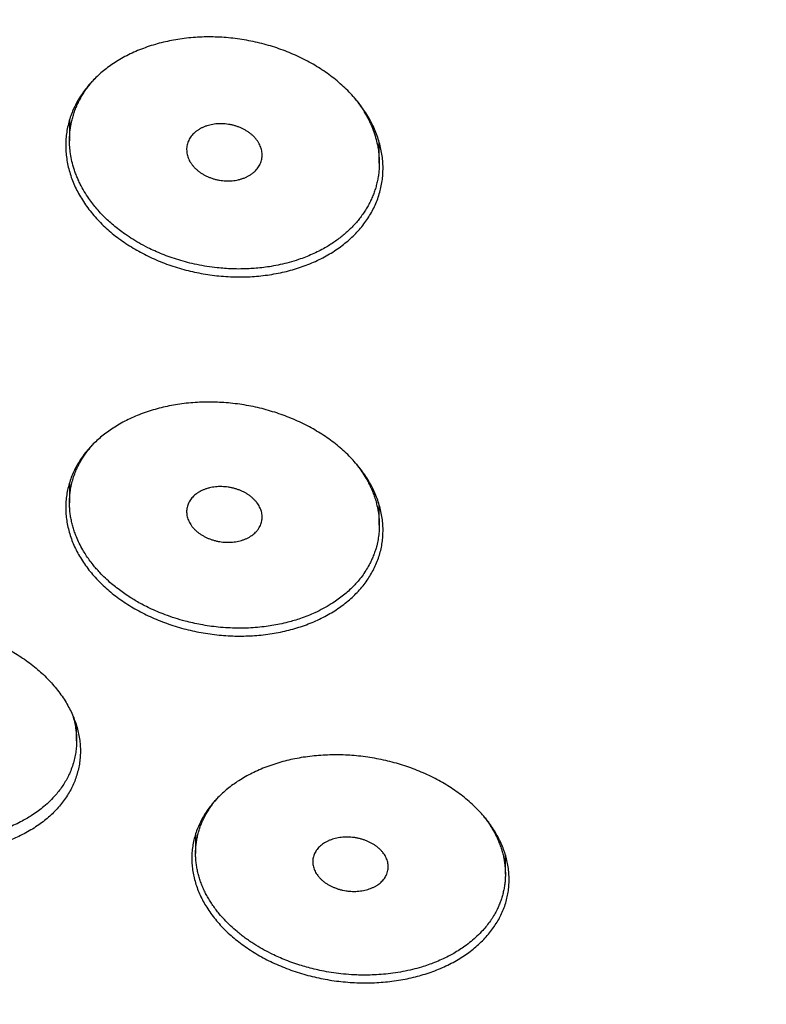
# Model space of a CAD drawing. Header units: millimetres. Extents: x 8 to 587, y 12 to 540.
# Tile 202 of 256: x 280 to 290, y 482 to 495. Entities that reach past the tile are written whole.
import ezdxf

# ---------------------------------------------------------------- set-up
doc = ezdxf.new("R2010")
doc.units = ezdxf.units.MM

msp = doc.modelspace()

# ---------------------------------------------------------------- linework, layer by layer
at = {"color": 7, "linetype": 'Continuous', "lineweight": 30}
for p, q in [((280.461, 493.538), (280.461, 493.265)), ((284.561, 492.97), (284.561, 493.245)), ((280.461, 488.738), (280.461, 488.474)), ((284.561, 488.178), (284.561, 488.445)), ((280.555, 485.326), (280.555, 485.518)), ((282.13, 484.092), (282.13, 483.835)), ((286.23, 483.559), (286.23, 483.817))]:
    msp.add_line(p, q, dxfattribs=at)
for points, knots in [([(269.5, 495.963), (269.5, 495.932), (269.5, 495.823), (269.502, 495.635), (269.506, 495.401), (269.513, 495.166), (269.522, 494.931), (269.533, 494.697), (269.547, 494.462), (269.563, 494.228), (269.581, 493.993), (269.601, 493.759), (269.624, 493.525), (269.649, 493.291), (269.677, 493.057), (269.706, 492.824), (269.738, 492.59), (269.772, 492.357), (269.809, 492.124), (269.848, 491.891), (269.889, 491.658), (269.932, 491.426), (269.978, 491.194), (270.026, 490.962), (270.076, 490.731), (270.129, 490.5), (270.184, 490.269), (270.241, 490.038), (270.3, 489.808), (270.362, 489.578), (270.426, 489.349), (270.492, 489.12), (270.561, 488.891), (270.631, 488.663), (270.704, 488.435), (270.78, 488.208), (270.857, 487.981), (270.937, 487.754), (271.019, 487.528), (271.103, 487.303), (271.19, 487.078), (271.279, 486.853), (271.37, 486.629), (271.463, 486.406), (271.558, 486.183), (271.656, 485.961), (271.756, 485.739), (271.858, 485.518), (271.963, 485.298), (272.069, 485.078), (272.178, 484.859), (272.289, 484.64), (272.402, 484.423), (272.518, 484.205), (272.635, 483.989), (272.755, 483.773), (272.877, 483.558), (273.001, 483.344), (273.127, 483.131), (273.256, 482.918), (273.386, 482.706), (273.519, 482.495), (273.654, 482.285), (273.791, 482.075), (273.93, 481.867), (274.071, 481.659), (274.214, 481.452), (274.36, 481.246), (274.507, 481.041), (274.657, 480.837), (274.808, 480.634), (274.962, 480.432), (275.118, 480.231), (275.275, 480.03), (275.435, 479.831), (275.597, 479.633), (275.761, 479.436), (275.927, 479.239), (276.095, 479.044), (276.265, 478.85), (276.437, 478.657), (276.61, 478.465), (276.786, 478.274), (276.964, 478.084), (277.143, 477.896), (277.325, 477.708), (277.508, 477.522), (277.694, 477.337), (277.881, 477.153), (278.07, 476.97), (278.261, 476.789), (278.454, 476.608), (278.648, 476.429), (278.845, 476.251), (279.043, 476.075), (279.243, 475.9), (279.445, 475.726), (279.648, 475.553), (279.854, 475.381), (280.061, 475.211), (280.269, 475.043), (280.48, 474.875), (280.692, 474.709), (280.906, 474.544), (281.121, 474.381), (281.338, 474.219), (281.557, 474.059), (281.777, 473.899), (281.999, 473.742), (282.223, 473.585), (282.448, 473.431), (282.674, 473.277), (282.903, 473.125), (283.132, 472.975), (283.363, 472.826), (283.596, 472.678), (283.83, 472.532), (284.066, 472.388), (284.303, 472.245), (284.541, 472.103), (284.781, 471.963), (285.022, 471.825), (285.265, 471.688), (285.509, 471.553), (285.754, 471.419), (286.001, 471.287), (286.249, 471.157), (286.498, 471.028), (286.748, 470.9), (287, 470.774), (287.253, 470.65), (287.507, 470.528), (287.763, 470.407), (288.019, 470.287), (288.277, 470.17), (288.536, 470.054), (288.796, 469.939), (289.057, 469.827), (289.319, 469.716), (289.582, 469.606), (289.847, 469.499), (290.112, 469.392), (290.378, 469.288), (290.646, 469.185), (290.914, 469.084), (291.184, 468.985), (291.454, 468.888), (291.725, 468.792), (291.998, 468.698), (292.271, 468.605), (292.545, 468.514), (292.82, 468.425), (293.095, 468.338), (293.372, 468.253), (293.649, 468.169), (293.928, 468.087), (294.207, 468.007), (294.486, 467.928), (294.767, 467.851), (295.048, 467.776), (295.33, 467.703), (295.613, 467.632), (295.896, 467.562), (296.18, 467.494), (296.465, 467.428), (296.75, 467.363), (297.036, 467.301), (297.322, 467.24), (297.609, 467.181), (297.897, 467.124), (298.185, 467.068), (298.474, 467.014), (298.763, 466.963), (299.052, 466.912), (299.342, 466.864), (299.633, 466.818), (299.924, 466.773), (300.216, 466.73), (300.507, 466.689), (300.8, 466.65), (301.092, 466.612), (301.385, 466.577), (301.678, 466.543), (301.972, 466.511), (302.266, 466.481), (302.56, 466.453), (302.854, 466.426), (303.149, 466.401), (303.444, 466.378), (303.739, 466.357), (304.034, 466.338), (304.33, 466.321), (304.625, 466.305), (304.921, 466.291), (305.217, 466.279), (305.513, 466.269), (305.809, 466.261), (306.105, 466.255), (306.402, 466.25), (306.698, 466.247), (306.994, 466.246), (307.29, 466.247), (307.587, 466.25), (307.883, 466.254), (308.179, 466.261), (308.475, 466.269), (308.771, 466.279), (309.067, 466.291), (309.363, 466.305), (309.658, 466.32), (309.954, 466.337), (310.249, 466.357), (310.544, 466.378), (310.839, 466.4), (311.134, 466.425), (311.429, 466.451), (311.723, 466.48), (312.017, 466.51), (312.31, 466.542), (312.604, 466.575), (312.897, 466.611), (313.189, 466.648), (313.482, 466.688), (313.773, 466.729), (314.065, 466.771), (314.356, 466.816), (314.647, 466.862), (314.937, 466.911), (315.227, 466.961), (315.516, 467.012), (315.805, 467.066), (316.093, 467.121), (316.381, 467.179), (316.668, 467.238), (316.954, 467.298), (317.24, 467.361), (317.526, 467.425), (317.81, 467.492), (318.094, 467.559), (318.378, 467.629), (318.661, 467.701), (318.943, 467.774), (319.224, 467.849), (319.505, 467.926), (319.785, 468.004), (320.064, 468.084), (320.342, 468.166), (320.62, 468.25), (320.896, 468.336), (321.172, 468.423), (321.447, 468.512), (321.721, 468.603), (321.995, 468.695), (322.267, 468.789), (322.539, 468.885), (322.809, 468.983), (323.079, 469.082), (323.347, 469.183), (323.615, 469.286), (323.882, 469.39), (324.147, 469.496), (324.412, 469.604), (324.675, 469.713), (324.938, 469.824), (325.199, 469.937), (325.459, 470.052), (325.718, 470.168), (325.976, 470.285), (326.233, 470.405), (326.489, 470.526), (326.743, 470.648), (326.996, 470.773), (327.248, 470.899), (327.499, 471.026), (327.748, 471.155), (327.997, 471.286), (328.244, 471.418), (328.489, 471.552), (328.733, 471.687), (328.976, 471.824), (329.218, 471.963), (329.458, 472.103), (329.697, 472.245), (329.934, 472.388), (330.17, 472.532), (330.404, 472.679), (330.637, 472.826), (330.869, 472.976), (331.099, 473.126), (331.327, 473.278), (331.554, 473.432), (331.78, 473.587), (332.004, 473.744), (332.226, 473.902), (332.446, 474.061), (332.666, 474.222), (332.883, 474.384), (333.099, 474.548), (333.313, 474.713), (333.525, 474.879), (333.736, 475.047), (333.945, 475.216), (334.153, 475.387), (334.358, 475.558), (334.562, 475.731), (334.764, 475.906), (334.965, 476.082), (335.163, 476.259), (335.36, 476.437), (335.555, 476.616), (335.748, 476.797), (335.939, 476.979), (336.129, 477.162), (336.316, 477.347), (336.502, 477.532), (336.686, 477.719), (336.868, 477.907), (337.047, 478.096), (337.225, 478.287), (337.401, 478.478), (337.576, 478.67), (337.748, 478.864), (337.918, 479.059), (338.086, 479.254), (338.252, 479.451), (338.416, 479.649), (338.578, 479.848), (338.738, 480.048), (338.896, 480.249), (339.052, 480.451), (339.206, 480.654), (339.358, 480.857), (339.508, 481.062), (339.656, 481.268), (339.801, 481.474), (339.945, 481.682), (340.086, 481.89), (340.225, 482.099), (340.362, 482.309), (340.497, 482.52), (340.63, 482.732), (340.761, 482.945), (340.889, 483.158), (341.015, 483.372), (341.14, 483.587), (341.261, 483.803), (341.381, 484.019), (341.499, 484.236), (341.614, 484.454), (341.727, 484.672), (341.838, 484.892), (341.947, 485.111), (342.054, 485.332), (342.158, 485.553), (342.26, 485.775), (342.36, 485.997), (342.457, 486.22), (342.553, 486.443), (342.646, 486.667), (342.737, 486.892), (342.825, 487.117), (342.912, 487.342), (342.996, 487.568), (343.078, 487.795), (343.157, 488.022), (343.234, 488.25), (343.309, 488.478), (343.382, 488.706), (343.453, 488.935), (343.521, 489.164), (343.587, 489.393), (343.65, 489.623), (343.712, 489.854), (343.771, 490.084), (343.827, 490.315), (343.882, 490.547), (343.934, 490.778), (343.984, 491.01), (344.032, 491.242), (344.077, 491.475), (344.12, 491.707), (344.161, 491.94), (344.199, 492.173), (344.235, 492.407), (344.269, 492.64), (344.3, 492.874), (344.33, 493.108), (344.356, 493.342), (344.381, 493.576), (344.403, 493.81), (344.423, 494.045), (344.441, 494.279), (344.456, 494.514), (344.47, 494.748), (344.48, 494.983), (344.489, 495.218), (344.495, 495.453), (344.499, 495.687), (344.5, 495.858), (344.5, 495.95), (344.5, 495.964)], [0, 0, 0, 0, 0.000956, 0.003364, 0.005772, 0.00818, 0.010588, 0.012996, 0.015404, 0.017813, 0.020222, 0.022631, 0.025041, 0.027451, 0.029862, 0.032274, 0.034686, 0.037098, 0.039512, 0.041927, 0.044342, 0.046758, 0.049175, 0.051594, 0.054013, 0.056433, 0.058855, 0.061278, 0.063702, 0.066128, 0.068555, 0.070983, 0.073413, 0.075844, 0.078277, 0.080711, 0.083147, 0.085585, 0.088024, 0.090465, 0.092907, 0.095352, 0.097798, 0.100246, 0.102696, 0.105148, 0.107602, 0.110057, 0.112515, 0.114975, 0.117436, 0.1199, 0.122365, 0.124833, 0.127303, 0.129774, 0.132248, 0.134724, 0.137202, 0.139681, 0.142163, 0.144647, 0.147134, 0.149622, 0.152112, 0.154604, 0.157099, 0.159595, 0.162093, 0.164594, 0.167096, 0.1696, 0.172107, 0.174615, 0.177125, 0.179637, 0.182151, 0.184667, 0.187185, 0.189704, 0.192225, 0.194748, 0.197273, 0.1998, 0.202328, 0.204858, 0.207389, 0.209923, 0.212457, 0.214993, 0.217531, 0.22007, 0.222611, 0.225153, 0.227696, 0.230241, 0.232787, 0.235334, 0.237883, 0.240432, 0.242983, 0.245535, 0.248088, 0.250643, 0.253198, 0.255754, 0.258311, 0.260869, 0.263428, 0.265988, 0.268549, 0.27111, 0.273672, 0.276235, 0.278799, 0.281363, 0.283928, 0.286494, 0.28906, 0.291627, 0.294194, 0.296762, 0.29933, 0.301899, 0.304468, 0.307038, 0.309608, 0.312178, 0.314748, 0.317319, 0.319891, 0.322462, 0.325034, 0.327606, 0.330178, 0.33275, 0.335323, 0.337895, 0.340468, 0.343041, 0.345614, 0.348188, 0.350761, 0.353334, 0.355908, 0.358481, 0.361055, 0.363628, 0.366202, 0.368775, 0.371349, 0.373922, 0.376496, 0.379069, 0.381643, 0.384216, 0.386789, 0.389363, 0.391936, 0.394509, 0.397082, 0.399655, 0.402228, 0.404801, 0.407374, 0.409946, 0.412519, 0.415092, 0.417664, 0.420237, 0.422809, 0.425381, 0.427953, 0.430525, 0.433097, 0.435669, 0.438241, 0.440813, 0.443385, 0.445956, 0.448528, 0.451099, 0.45367, 0.456242, 0.458813, 0.461384, 0.463955, 0.466527, 0.469098, 0.471669, 0.47424, 0.476811, 0.479382, 0.481952, 0.484523, 0.487094, 0.489665, 0.492236, 0.494807, 0.497377, 0.499948, 0.502519, 0.50509, 0.507661, 0.510232, 0.512803, 0.515374, 0.517945, 0.520516, 0.523087, 0.525658, 0.528229, 0.5308, 0.533372, 0.535943, 0.538514, 0.541086, 0.543657, 0.546229, 0.548801, 0.551373, 0.553945, 0.556517, 0.559089, 0.561661, 0.564233, 0.566806, 0.569378, 0.571951, 0.574524, 0.577096, 0.579669, 0.582242, 0.584816, 0.587389, 0.589962, 0.592536, 0.59511, 0.597683, 0.600257, 0.602831, 0.605405, 0.607979, 0.610553, 0.613128, 0.615702, 0.618277, 0.620851, 0.623426, 0.626001, 0.628576, 0.63115, 0.633725, 0.6363, 0.638875, 0.64145, 0.644025, 0.6466, 0.649175, 0.65175, 0.654325, 0.6569, 0.659475, 0.66205, 0.664625, 0.667199, 0.669774, 0.672348, 0.674922, 0.677496, 0.68007, 0.682644, 0.685217, 0.68779, 0.690363, 0.692936, 0.695508, 0.69808, 0.700652, 0.703223, 0.705794, 0.708364, 0.710934, 0.713504, 0.716073, 0.718641, 0.721209, 0.723776, 0.726343, 0.728909, 0.731474, 0.734039, 0.736603, 0.739166, 0.741728, 0.74429, 0.74685, 0.74941, 0.751968, 0.754526, 0.757083, 0.759638, 0.762193, 0.764746, 0.767299, 0.76985, 0.7724, 0.774948, 0.777496, 0.780042, 0.782586, 0.785129, 0.787671, 0.790212, 0.79275, 0.795288, 0.797823, 0.800358, 0.80289, 0.805421, 0.80795, 0.810477, 0.813003, 0.815527, 0.818049, 0.820569, 0.823088, 0.825604, 0.828119, 0.830632, 0.833143, 0.835651, 0.838158, 0.840663, 0.843166, 0.845667, 0.848166, 0.850662, 0.853157, 0.855649, 0.85814, 0.860628, 0.863115, 0.865599, 0.868081, 0.870561, 0.873039, 0.875515, 0.877989, 0.88046, 0.88293, 0.885398, 0.887863, 0.890327, 0.892788, 0.895248, 0.897705, 0.900161, 0.902615, 0.905066, 0.907516, 0.909964, 0.91241, 0.914854, 0.917297, 0.919738, 0.922177, 0.924614, 0.92705, 0.929484, 0.931917, 0.934348, 0.936777, 0.939205, 0.941632, 0.944057, 0.946481, 0.948904, 0.951325, 0.953746, 0.956165, 0.958583, 0.961, 0.963416, 0.965831, 0.968245, 0.970659, 0.973072, 0.975484, 0.977895, 0.980306, 0.982716, 0.985125, 0.987535, 0.989944, 0.992352, 0.99476, 0.997169, 0.999576, 1, 1, 1, 1]), ([(281.022, 494.272), (281.05, 494.291), (281.106, 494.328), (281.195, 494.378), (281.289, 494.425), (281.387, 494.468), (281.49, 494.506), (281.596, 494.54), (281.703, 494.568), (281.812, 494.592), (281.924, 494.611), (282.039, 494.625), (282.156, 494.635), (282.273, 494.639), (282.391, 494.638), (282.508, 494.632), (282.625, 494.621), (282.744, 494.605), (282.863, 494.584), (282.98, 494.558), (283.094, 494.528), (283.206, 494.493), (283.316, 494.453), (283.425, 494.409), (283.532, 494.359), (283.635, 494.306), (283.733, 494.249), (283.826, 494.189), (283.917, 494.125), (284.003, 494.056), (284.086, 493.984), (284.162, 493.91), (284.233, 493.833), (284.297, 493.755), (284.356, 493.674), (284.41, 493.59), (284.459, 493.504), (284.5, 493.417), (284.535, 493.33), (284.563, 493.243), (284.585, 493.154), (284.601, 493.065), (284.61, 492.974), (284.612, 492.885), (284.608, 492.797), (284.597, 492.711), (284.58, 492.625), (284.556, 492.539), (284.525, 492.455), (284.489, 492.373), (284.446, 492.294), (284.398, 492.218), (284.344, 492.144), (284.283, 492.073), (284.216, 492.003), (284.145, 491.938), (284.069, 491.877), (283.988, 491.819), (283.903, 491.765), (283.813, 491.715), (283.717, 491.668), (283.619, 491.627), (283.517, 491.59), (283.414, 491.557), (283.307, 491.529), (283.196, 491.506), (283.082, 491.487), (282.967, 491.474), (282.852, 491.465), (282.736, 491.462), (282.619, 491.463), (282.5, 491.47), (282.38, 491.482), (282.261, 491.498), (282.145, 491.52), (282.03, 491.546), (281.916, 491.577), (281.802, 491.613), (281.69, 491.654), (281.582, 491.699), (281.477, 491.749), (281.377, 491.801), (281.279, 491.859), (281.184, 491.92), (281.093, 491.986), (281.007, 492.055), (280.927, 492.126), (280.853, 492.199), (280.783, 492.276), (280.718, 492.356), (280.658, 492.439), (280.605, 492.523), (280.558, 492.608), (280.518, 492.694), (280.484, 492.781), (280.456, 492.87), (280.435, 492.96), (280.42, 493.05), (280.412, 493.139), (280.41, 493.226), (280.415, 493.314), (280.427, 493.402), (280.446, 493.489), (280.471, 493.574), (280.502, 493.657), (280.539, 493.737), (280.582, 493.816), (280.631, 493.892), (280.688, 493.967), (280.748, 494.037), (280.811, 494.102), (280.876, 494.162), (280.947, 494.219), (280.997, 494.254), (281.022, 494.272)], [0, 0, 0, 0, 0.008837, 0.01768, 0.026517, 0.035612, 0.044714, 0.053808, 0.062644, 0.071488, 0.080324, 0.089415, 0.098514, 0.107605, 0.116475, 0.125352, 0.134222, 0.143349, 0.152483, 0.161609, 0.170503, 0.179404, 0.188299, 0.197452, 0.206612, 0.215765, 0.22465, 0.233542, 0.242427, 0.251572, 0.260725, 0.26987, 0.278717, 0.28757, 0.296416, 0.305522, 0.314636, 0.323742, 0.332538, 0.34134, 0.350135, 0.359189, 0.36825, 0.377303, 0.386058, 0.39482, 0.403576, 0.412586, 0.421604, 0.430614, 0.439357, 0.448107, 0.456849, 0.465845, 0.474848, 0.483844, 0.492607, 0.501377, 0.510141, 0.519156, 0.528178, 0.537194, 0.546002, 0.554816, 0.563624, 0.572685, 0.581753, 0.590814, 0.599671, 0.608535, 0.617392, 0.626505, 0.635624, 0.644737, 0.653627, 0.662524, 0.671414, 0.680562, 0.689717, 0.698865, 0.707757, 0.716656, 0.725547, 0.734699, 0.743858, 0.753009, 0.76187, 0.770738, 0.779599, 0.78872, 0.797848, 0.806969, 0.815781, 0.824599, 0.83341, 0.842481, 0.851558, 0.860628, 0.869394, 0.878166, 0.886931, 0.895953, 0.904981, 0.914003, 0.922746, 0.931495, 0.940238, 0.949235, 0.958238, 0.967235, 0.975382, 0.98353, 0.991765, 1, 1, 1, 1]), ([(283.493, 491.692), (283.451, 491.679), (283.373, 491.654), (283.252, 491.624), (283.139, 491.603), (283.032, 491.587), (282.934, 491.577), (282.832, 491.57), (282.727, 491.567), (282.619, 491.568), (282.514, 491.574), (282.403, 491.584), (282.281, 491.6), (282.15, 491.624), (282.026, 491.653), (281.907, 491.686), (281.795, 491.723), (281.689, 491.763), (281.591, 491.805), (281.486, 491.854), (281.381, 491.911), (281.274, 491.976), (281.181, 492.039), (281.098, 492.101), (281.026, 492.16), (280.957, 492.223), (280.889, 492.29), (280.825, 492.36), (280.768, 492.43), (280.712, 492.507), (280.655, 492.593), (280.61, 492.676), (280.577, 492.746), (280.553, 492.802), (280.531, 492.859), (280.508, 492.93), (280.486, 493.017), (280.47, 493.114), (280.462, 493.199), (280.461, 493.272), (280.463, 493.337), (280.469, 493.4), (280.478, 493.464), (280.491, 493.527), (280.508, 493.59), (280.528, 493.652), (280.551, 493.713), (280.578, 493.772), (280.609, 493.83), (280.642, 493.887), (280.679, 493.943), (280.719, 493.997), (280.757, 494.043), (280.782, 494.071), (280.792, 494.081)], [0, 0, 0, 0, 0.025704, 0.049104, 0.072594, 0.091771, 0.110997, 0.128305, 0.149094, 0.169946, 0.188437, 0.206971, 0.231729, 0.256592, 0.279904, 0.302357, 0.324888, 0.345331, 0.365834, 0.385177, 0.410961, 0.434417, 0.457963, 0.477157, 0.4964, 0.513711, 0.534466, 0.555283, 0.573736, 0.592233, 0.616934, 0.641742, 0.655755, 0.669768, 0.683861, 0.697953, 0.722371, 0.746893, 0.769041, 0.784696, 0.800352, 0.816118, 0.831883, 0.847758, 0.863661, 0.879671, 0.895711, 0.911335, 0.926959, 0.942693, 0.958427, 0.974293, 0.990159, 1, 1, 1, 1]), ([(284.218, 493.848), (284.233, 493.829), (284.274, 493.781), (284.321, 493.713), (284.364, 493.645), (284.395, 493.591), (284.424, 493.535), (284.457, 493.465), (284.491, 493.381), (284.52, 493.284), (284.54, 493.199), (284.552, 493.125), (284.558, 493.061), (284.562, 492.996), (284.561, 492.931), (284.557, 492.867), (284.55, 492.802), (284.538, 492.738), (284.523, 492.675), (284.505, 492.613), (284.484, 492.553), (284.458, 492.493), (284.43, 492.434), (284.398, 492.376), (284.362, 492.32), (284.323, 492.264), (284.281, 492.21), (284.236, 492.159), (284.189, 492.109), (284.138, 492.061), (284.085, 492.014), (284.028, 491.97), (283.969, 491.927), (283.907, 491.886), (283.837, 491.844), (283.76, 491.803), (283.674, 491.762), (283.585, 491.725), (283.523, 491.703), (283.493, 491.692)], [0, 0, 0, 0, 0.02428, 0.064013, 0.086454, 0.108896, 0.131464, 0.154031, 0.193136, 0.232407, 0.267877, 0.292935, 0.317994, 0.343229, 0.368465, 0.393875, 0.419331, 0.444959, 0.470633, 0.495615, 0.520597, 0.545755, 0.570913, 0.596281, 0.62165, 0.647203, 0.672755, 0.697754, 0.722752, 0.747925, 0.773098, 0.798481, 0.823864, 0.84943, 0.874995, 0.9061, 0.937309, 0.968602, 1, 1, 1, 1]), ([(282.839, 492.804), (282.828, 492.798), (282.807, 492.786), (282.771, 492.771), (282.734, 492.758), (282.695, 492.748), (282.655, 492.74), (282.615, 492.736), (282.573, 492.733), (282.531, 492.734), (282.488, 492.737), (282.446, 492.743), (282.404, 492.751), (282.363, 492.762), (282.324, 492.776), (282.285, 492.792), (282.248, 492.81), (282.213, 492.831), (282.18, 492.853), (282.149, 492.878), (282.121, 492.904), (282.096, 492.931), (282.074, 492.96), (282.055, 492.99), (282.039, 493.021), (282.027, 493.052), (282.018, 493.084), (282.013, 493.115), (282.011, 493.148), (282.012, 493.179), (282.018, 493.21), (282.026, 493.24), (282.039, 493.27), (282.054, 493.298), (282.073, 493.325), (282.094, 493.35), (282.119, 493.374), (282.147, 493.396), (282.177, 493.416), (282.209, 493.434), (282.243, 493.449), (282.28, 493.462), (282.318, 493.473), (282.357, 493.481), (282.398, 493.487), (282.439, 493.49), (282.481, 493.49), (282.524, 493.487), (282.566, 493.482), (282.608, 493.474), (282.649, 493.464), (282.689, 493.451), (282.728, 493.436), (282.766, 493.418), (282.801, 493.398), (282.835, 493.376), (282.866, 493.352), (282.895, 493.326), (282.921, 493.299), (282.943, 493.271), (282.963, 493.241), (282.98, 493.21), (282.993, 493.179), (283.003, 493.148), (283.009, 493.116), (283.012, 493.084), (283.011, 493.052), (283.007, 493.021), (282.999, 492.99), (282.987, 492.961), (282.973, 492.932), (282.955, 492.905), (282.934, 492.879), (282.908, 492.853), (282.877, 492.827), (282.851, 492.811), (282.839, 492.804)], [0, 0, 0, 0, 0.013228, 0.026549, 0.04016, 0.053872, 0.0671, 0.080563, 0.094026, 0.107733, 0.121008, 0.134519, 0.14803, 0.161786, 0.175086, 0.188479, 0.202164, 0.21595, 0.229225, 0.24274, 0.256254, 0.270017, 0.283228, 0.296677, 0.310126, 0.323823, 0.336958, 0.35033, 0.363701, 0.377319, 0.390401, 0.403718, 0.417035, 0.430594, 0.443669, 0.456977, 0.470284, 0.483833, 0.496948, 0.510297, 0.523645, 0.537233, 0.55042, 0.563841, 0.577261, 0.590923, 0.604181, 0.617675, 0.631169, 0.644906, 0.658204, 0.671594, 0.685275, 0.699057, 0.712345, 0.725873, 0.7394, 0.753176, 0.766409, 0.779882, 0.793354, 0.807075, 0.820232, 0.833627, 0.847022, 0.860663, 0.873758, 0.887088, 0.900418, 0.913991, 0.927063, 0.940368, 0.953673, 0.967219, 0.983522, 1, 1, 1, 1]), ([(281.018, 489.45), (281.046, 489.468), (281.102, 489.504), (281.191, 489.553), (281.285, 489.599), (281.383, 489.641), (281.487, 489.678), (281.592, 489.711), (281.7, 489.739), (281.809, 489.762), (281.921, 489.781), (282.036, 489.795), (282.154, 489.803), (282.272, 489.807), (282.389, 489.806), (282.506, 489.8), (282.625, 489.79), (282.744, 489.774), (282.863, 489.753), (282.98, 489.728), (283.094, 489.697), (283.206, 489.663), (283.317, 489.624), (283.426, 489.581), (283.533, 489.532), (283.635, 489.48), (283.733, 489.424), (283.827, 489.366), (283.917, 489.303), (284.003, 489.237), (284.085, 489.166), (284.162, 489.094), (284.232, 489.019), (284.296, 488.943), (284.356, 488.864), (284.409, 488.783), (284.458, 488.699), (284.499, 488.614), (284.534, 488.529), (284.562, 488.445), (284.585, 488.359), (284.601, 488.272), (284.61, 488.184), (284.612, 488.097), (284.608, 488.011), (284.598, 487.927), (284.581, 487.844), (284.557, 487.761), (284.527, 487.679), (284.491, 487.599), (284.448, 487.522), (284.401, 487.448), (284.347, 487.376), (284.286, 487.306), (284.22, 487.238), (284.149, 487.175), (284.073, 487.115), (283.993, 487.059), (283.907, 487.006), (283.817, 486.957), (283.721, 486.911), (283.623, 486.87), (283.521, 486.834), (283.418, 486.803), (283.31, 486.775), (283.199, 486.752), (283.085, 486.734), (282.969, 486.721), (282.854, 486.713), (282.738, 486.71), (282.62, 486.711), (282.501, 486.718), (282.381, 486.73), (282.262, 486.746), (282.145, 486.767), (282.03, 486.793), (281.916, 486.823), (281.802, 486.859), (281.69, 486.899), (281.581, 486.944), (281.477, 486.992), (281.376, 487.043), (281.279, 487.099), (281.184, 487.159), (281.093, 487.224), (281.007, 487.291), (280.927, 487.36), (280.853, 487.432), (280.783, 487.507), (280.718, 487.584), (280.659, 487.665), (280.606, 487.747), (280.559, 487.83), (280.519, 487.912), (280.485, 487.997), (280.457, 488.084), (280.435, 488.172), (280.42, 488.259), (280.412, 488.345), (280.41, 488.43), (280.415, 488.515), (280.427, 488.601), (280.445, 488.686), (280.469, 488.769), (280.5, 488.849), (280.536, 488.927), (280.579, 489.004), (280.629, 489.079), (280.684, 489.152), (280.744, 489.22), (280.807, 489.283), (280.873, 489.341), (280.943, 489.397), (280.993, 489.432), (281.018, 489.45)], [0, 0, 0, 0, 0.00887, 0.017747, 0.026617, 0.035746, 0.044882, 0.054011, 0.06288, 0.071757, 0.080627, 0.089753, 0.098887, 0.108013, 0.116905, 0.125803, 0.134695, 0.143844, 0.153002, 0.162151, 0.171042, 0.179938, 0.188828, 0.197979, 0.207136, 0.216286, 0.225143, 0.234007, 0.242864, 0.251981, 0.261106, 0.270223, 0.27903, 0.287844, 0.296651, 0.305716, 0.314789, 0.323855, 0.332617, 0.341386, 0.350149, 0.359167, 0.368193, 0.377211, 0.385953, 0.394703, 0.403446, 0.412442, 0.421445, 0.430441, 0.439197, 0.44796, 0.456716, 0.465724, 0.474739, 0.483747, 0.492544, 0.501347, 0.510143, 0.519192, 0.528249, 0.537298, 0.546144, 0.554998, 0.563844, 0.572946, 0.582054, 0.591156, 0.600041, 0.608932, 0.617817, 0.62696, 0.63611, 0.645252, 0.654146, 0.663047, 0.671942, 0.681096, 0.690257, 0.699411, 0.708281, 0.717158, 0.726029, 0.735159, 0.744297, 0.753428, 0.762251, 0.771081, 0.779904, 0.788987, 0.798077, 0.807159, 0.815933, 0.824715, 0.833489, 0.84252, 0.851558, 0.86059, 0.869335, 0.878087, 0.886832, 0.895831, 0.904838, 0.913837, 0.922585, 0.93134, 0.940088, 0.949089, 0.958097, 0.967097, 0.975279, 0.983461, 0.99173, 1, 1, 1, 1]), ([(283.925, 487.135), (283.891, 487.114), (283.822, 487.073), (283.718, 487.022), (283.616, 486.978), (283.524, 486.944), (283.436, 486.916), (283.344, 486.891), (283.246, 486.868), (283.141, 486.848), (283.034, 486.833), (282.921, 486.822), (282.802, 486.815), (282.681, 486.814), (282.556, 486.818), (282.433, 486.828), (282.313, 486.842), (282.201, 486.861), (282.094, 486.883), (281.981, 486.91), (281.858, 486.946), (281.735, 486.989), (281.623, 487.034), (281.527, 487.077), (281.44, 487.12), (281.365, 487.161), (281.296, 487.202), (281.227, 487.245), (281.157, 487.294), (281.085, 487.347), (281.011, 487.408), (280.936, 487.475), (280.87, 487.542), (280.816, 487.602), (280.769, 487.658), (280.722, 487.719), (280.677, 487.785), (280.632, 487.858), (280.59, 487.938), (280.555, 488.016), (280.528, 488.086), (280.508, 488.148), (280.492, 488.211), (280.479, 488.274), (280.469, 488.338), (280.463, 488.402), (280.461, 488.466), (280.462, 488.529), (280.467, 488.592), (280.476, 488.66), (280.492, 488.735), (280.515, 488.816), (280.542, 488.888), (280.571, 488.953), (280.601, 489.011), (280.634, 489.066), (280.67, 489.12), (280.709, 489.173), (280.743, 489.215), (280.765, 489.239), (280.772, 489.247)], [0, 0, 0, 0, 0.023595, 0.047189, 0.066512, 0.085835, 0.101669, 0.117503, 0.13743, 0.155664, 0.173898, 0.194256, 0.214632, 0.23499, 0.256381, 0.277771, 0.297569, 0.317367, 0.335059, 0.352751, 0.376419, 0.400088, 0.419439, 0.43879, 0.454627, 0.470464, 0.484036, 0.497609, 0.514064, 0.530528, 0.546983, 0.567352, 0.58772, 0.601217, 0.614714, 0.631075, 0.647445, 0.663807, 0.684055, 0.704304, 0.718633, 0.732961, 0.74739, 0.76182, 0.776389, 0.790958, 0.805634, 0.82031, 0.83461, 0.84891, 0.868197, 0.887499, 0.906785, 0.921429, 0.936073, 0.9504, 0.964726, 0.979153, 0.993579, 1, 1, 1, 1]), ([(284.25, 488.996), (284.263, 488.98), (284.297, 488.937), (284.347, 488.865), (284.392, 488.789), (284.429, 488.721), (284.457, 488.66), (284.483, 488.598), (284.505, 488.535), (284.523, 488.472), (284.538, 488.408), (284.55, 488.344), (284.557, 488.28), (284.561, 488.217), (284.562, 488.147), (284.557, 488.071), (284.546, 487.988), (284.53, 487.913), (284.51, 487.845), (284.489, 487.785), (284.465, 487.727), (284.434, 487.663), (284.395, 487.595), (284.347, 487.522), (284.297, 487.457), (284.248, 487.4), (284.197, 487.347), (284.138, 487.292), (284.072, 487.237), (284.001, 487.184), (283.95, 487.151), (283.925, 487.135)], [0, 0, 0, 0, 0.026594, 0.06952, 0.112447, 0.142807, 0.173166, 0.203741, 0.234315, 0.265187, 0.296058, 0.327155, 0.358252, 0.38852, 0.418787, 0.45961, 0.500465, 0.541288, 0.572285, 0.603282, 0.633569, 0.663856, 0.704703, 0.745582, 0.786429, 0.817441, 0.848454, 0.886214, 0.923974, 0.961987, 1, 1, 1, 1]), ([(282.925, 488.084), (282.917, 488.077), (282.901, 488.061), (282.873, 488.04), (282.843, 488.021), (282.81, 488.003), (282.775, 487.988), (282.738, 487.976), (282.699, 487.966), (282.66, 487.958), (282.619, 487.953), (282.577, 487.951), (282.535, 487.951), (282.492, 487.954), (282.45, 487.96), (282.408, 487.968), (282.367, 487.979), (282.327, 487.992), (282.288, 488.007), (282.251, 488.025), (282.216, 488.045), (282.182, 488.067), (282.152, 488.09), (282.124, 488.115), (282.098, 488.142), (282.076, 488.17), (282.057, 488.199), (282.041, 488.229), (282.028, 488.259), (282.019, 488.29), (282.013, 488.321), (282.011, 488.352), (282.012, 488.383), (282.017, 488.413), (282.025, 488.443), (282.037, 488.471), (282.052, 488.499), (282.07, 488.525), (282.092, 488.55), (282.116, 488.574), (282.143, 488.595), (282.173, 488.615), (282.205, 488.632), (282.239, 488.648), (282.276, 488.661), (282.314, 488.672), (282.353, 488.68), (282.394, 488.685), (282.435, 488.688), (282.477, 488.689), (282.52, 488.686), (282.562, 488.682), (282.604, 488.674), (282.646, 488.664), (282.686, 488.651), (282.725, 488.637), (282.763, 488.619), (282.799, 488.6), (282.832, 488.579), (282.863, 488.556), (282.892, 488.53), (282.918, 488.504), (282.942, 488.476), (282.962, 488.448), (282.978, 488.418), (282.992, 488.388), (283.002, 488.357), (283.009, 488.326), (283.012, 488.295), (283.011, 488.264), (283.007, 488.234), (283, 488.204), (282.989, 488.175), (282.973, 488.145), (282.953, 488.114), (282.935, 488.094), (282.925, 488.084)], [0, 0, 0, 0, 0.013228, 0.026549, 0.04016, 0.053872, 0.0671, 0.080563, 0.094026, 0.107733, 0.121008, 0.134519, 0.14803, 0.161786, 0.175086, 0.188479, 0.202164, 0.21595, 0.229225, 0.24274, 0.256254, 0.270017, 0.283228, 0.296677, 0.310126, 0.323823, 0.336958, 0.35033, 0.363701, 0.377319, 0.390401, 0.403718, 0.417035, 0.430594, 0.443669, 0.456977, 0.470284, 0.483833, 0.496948, 0.510297, 0.523645, 0.537233, 0.55042, 0.563841, 0.577261, 0.590923, 0.604181, 0.617675, 0.631169, 0.644906, 0.658204, 0.671594, 0.685275, 0.699057, 0.712345, 0.725873, 0.7394, 0.753176, 0.766409, 0.779882, 0.793354, 0.807075, 0.820232, 0.833627, 0.847022, 0.860663, 0.873758, 0.887088, 0.900418, 0.913991, 0.927063, 0.940368, 0.953673, 0.967219, 0.983522, 1, 1, 1, 1]), ([(276.505, 485.993), (276.513, 486.01), (276.533, 486.052), (276.571, 486.118), (276.618, 486.189), (276.673, 486.259), (276.733, 486.327), (276.8, 486.392), (276.871, 486.454), (276.947, 486.511), (277.028, 486.565), (277.113, 486.616), (277.204, 486.663), (277.3, 486.706), (277.399, 486.744), (277.5, 486.779), (277.605, 486.808), (277.713, 486.833), (277.824, 486.854), (277.939, 486.87), (278.055, 486.881), (278.171, 486.887), (278.287, 486.888), (278.405, 486.885), (278.525, 486.877), (278.646, 486.863), (278.765, 486.845), (278.882, 486.822), (278.997, 486.795), (279.111, 486.763), (279.225, 486.726), (279.338, 486.684), (279.446, 486.639), (279.551, 486.59), (279.651, 486.537), (279.748, 486.481), (279.842, 486.42), (279.933, 486.355), (280.018, 486.287), (280.098, 486.218), (280.171, 486.147), (280.24, 486.072), (280.304, 485.995), (280.363, 485.915), (280.416, 485.833), (280.462, 485.752), (280.501, 485.67), (280.534, 485.587), (280.562, 485.501), (280.583, 485.415), (280.597, 485.33), (280.605, 485.245), (280.606, 485.162), (280.601, 485.078), (280.589, 484.995), (280.57, 484.912), (280.546, 484.831), (280.515, 484.753), (280.478, 484.677), (280.435, 484.603), (280.385, 484.53), (280.329, 484.459), (280.268, 484.392), (280.202, 484.328), (280.131, 484.268), (280.054, 484.211), (279.972, 484.157), (279.884, 484.106), (279.793, 484.06), (279.698, 484.018), (279.6, 483.98), (279.498, 483.946), (279.392, 483.917), (279.282, 483.892), (279.17, 483.872), (279.057, 483.857), (278.943, 483.847), (278.827, 483.841), (278.708, 483.84), (278.588, 483.844), (278.468, 483.854), (278.35, 483.867), (278.233, 483.886), (278.115, 483.909), (277.998, 483.938), (277.882, 483.971), (277.768, 484.008), (277.659, 484.05), (277.553, 484.095), (277.449, 484.144), (277.347, 484.199), (277.248, 484.257), (277.163, 484.312), (277.113, 484.349), (277.092, 484.364)], [0, 0, 0, 0, 0.007082, 0.017766, 0.028457, 0.039141, 0.05013, 0.061129, 0.072118, 0.082884, 0.093657, 0.104423, 0.115497, 0.126579, 0.137652, 0.148502, 0.15936, 0.170209, 0.181371, 0.192542, 0.203703, 0.214602, 0.225509, 0.236408, 0.247623, 0.258848, 0.270064, 0.280955, 0.291854, 0.302745, 0.313955, 0.325175, 0.336386, 0.347215, 0.358052, 0.368881, 0.38003, 0.391188, 0.402336, 0.413077, 0.423826, 0.434567, 0.445624, 0.45669, 0.467747, 0.478413, 0.489087, 0.499753, 0.51073, 0.521716, 0.532694, 0.54333, 0.553975, 0.564611, 0.575555, 0.586508, 0.597452, 0.608116, 0.618789, 0.629453, 0.640424, 0.651403, 0.662373, 0.673111, 0.683857, 0.694595, 0.70564, 0.716693, 0.727738, 0.738563, 0.749396, 0.760222, 0.771357, 0.782502, 0.793638, 0.804526, 0.815423, 0.826312, 0.837516, 0.848729, 0.859933, 0.870833, 0.881742, 0.892642, 0.903861, 0.915089, 0.926308, 0.937161, 0.948023, 0.958876, 0.970049, 0.981232, 0.992405, 1, 1, 1, 1]), ([(280.279, 484.608), (280.254, 484.582), (280.206, 484.528), (280.129, 484.459), (280.051, 484.397), (279.978, 484.346), (279.906, 484.302), (279.83, 484.259), (279.746, 484.217), (279.653, 484.177), (279.557, 484.141), (279.457, 484.11), (279.353, 484.082), (279.237, 484.056), (279.111, 484.036), (278.984, 484.021), (278.864, 484.014), (278.758, 484.011), (278.657, 484.012), (278.553, 484.017), (278.437, 484.027), (278.314, 484.043), (278.194, 484.064), (278.083, 484.088), (277.976, 484.116), (277.871, 484.147), (277.767, 484.182), (277.664, 484.222), (277.563, 484.265), (277.461, 484.315), (277.359, 484.37), (277.27, 484.423), (277.194, 484.474), (277.129, 484.52), (277.066, 484.568), (277.006, 484.617), (276.948, 484.669), (276.892, 484.722), (276.84, 484.777), (276.79, 484.833), (276.745, 484.89), (276.698, 484.953), (276.65, 485.025), (276.604, 485.104), (276.567, 485.179), (276.538, 485.248), (276.515, 485.31), (276.496, 485.372), (276.479, 485.44), (276.465, 485.516), (276.457, 485.599), (276.454, 485.675), (276.457, 485.744), (276.464, 485.81), (276.476, 485.881), (276.491, 485.947), (276.504, 485.988), (276.51, 486.003)], [0, 0, 0, 0, 0.023945, 0.047889, 0.0675, 0.08711, 0.10318, 0.11925, 0.139471, 0.158913, 0.178354, 0.198026, 0.217699, 0.238469, 0.262555, 0.286642, 0.306332, 0.326022, 0.342135, 0.358247, 0.380045, 0.401843, 0.422021, 0.442198, 0.46023, 0.478261, 0.49854, 0.517098, 0.535656, 0.556383, 0.577127, 0.597854, 0.612514, 0.627174, 0.641939, 0.656703, 0.671613, 0.686522, 0.701542, 0.716562, 0.731105, 0.745647, 0.765263, 0.784895, 0.804512, 0.819409, 0.834306, 0.848776, 0.863246, 0.882762, 0.902294, 0.92181, 0.936629, 0.951448, 0.969789, 0.98813, 1, 1, 1, 1]), ([(280.5, 485.67), (280.503, 485.659), (280.516, 485.621), (280.532, 485.554), (280.545, 485.478), (280.553, 485.408), (280.556, 485.341), (280.555, 485.268), (280.547, 485.19), (280.534, 485.111), (280.514, 485.031), (280.486, 484.949), (280.453, 484.872), (280.416, 484.801), (280.375, 484.735), (280.33, 484.67), (280.296, 484.629), (280.279, 484.608)], [0, 0, 0, 0, 0.029345, 0.103017, 0.17663, 0.232529, 0.288428, 0.357489, 0.42655, 0.499735, 0.57292, 0.651231, 0.729543, 0.796935, 0.864327, 0.932164, 1, 1, 1, 1]), ([(282.682, 484.784), (282.71, 484.801), (282.765, 484.837), (282.855, 484.885), (282.948, 484.93), (283.047, 484.972), (283.15, 485.009), (283.256, 485.042), (283.363, 485.07), (283.472, 485.093), (283.585, 485.111), (283.7, 485.126), (283.818, 485.135), (283.936, 485.139), (284.054, 485.139), (284.171, 485.134), (284.289, 485.124), (284.408, 485.109), (284.528, 485.089), (284.645, 485.065), (284.76, 485.036), (284.871, 485.003), (284.982, 484.966), (285.091, 484.923), (285.198, 484.877), (285.3, 484.826), (285.398, 484.773), (285.491, 484.716), (285.581, 484.656), (285.668, 484.592), (285.75, 484.524), (285.827, 484.453), (285.897, 484.381), (285.961, 484.308), (286.021, 484.231), (286.075, 484.153), (286.123, 484.071), (286.165, 483.989), (286.201, 483.907), (286.229, 483.825), (286.252, 483.741), (286.268, 483.657), (286.278, 483.571), (286.281, 483.486), (286.278, 483.403), (286.268, 483.321), (286.252, 483.24), (286.229, 483.158), (286.199, 483.078), (286.163, 483), (286.121, 482.925), (286.074, 482.852), (286.021, 482.781), (285.961, 482.713), (285.895, 482.646), (285.823, 482.583), (285.748, 482.524), (285.668, 482.469), (285.583, 482.417), (285.492, 482.368), (285.397, 482.323), (285.298, 482.282), (285.196, 482.246), (285.092, 482.215), (284.985, 482.188), (284.874, 482.165), (284.759, 482.146), (284.643, 482.133), (284.527, 482.125), (284.411, 482.121), (284.294, 482.122), (284.174, 482.128), (284.054, 482.138), (283.935, 482.154), (283.818, 482.174), (283.703, 482.199), (283.588, 482.228), (283.475, 482.262), (283.362, 482.301), (283.254, 482.344), (283.149, 482.39), (283.049, 482.44), (282.952, 482.494), (282.857, 482.552), (282.766, 482.614), (282.68, 482.679), (282.6, 482.746), (282.526, 482.815), (282.456, 482.887), (282.391, 482.962), (282.331, 483.041), (282.278, 483.12), (282.231, 483.2), (282.191, 483.28), (282.156, 483.362), (282.128, 483.446), (282.106, 483.532), (282.09, 483.616), (282.081, 483.7), (282.079, 483.783), (282.083, 483.866), (282.094, 483.95), (282.112, 484.033), (282.136, 484.114), (282.166, 484.192), (282.202, 484.269), (282.244, 484.344), (282.293, 484.417), (282.348, 484.489), (282.408, 484.556), (282.47, 484.618), (282.536, 484.676), (282.606, 484.732), (282.657, 484.766), (282.682, 484.784)], [0, 0, 0, 0, 0.0088901, 0.017787, 0.0266771, 0.0358256, 0.0449816, 0.0541302, 0.0630201, 0.0719169, 0.0808068, 0.0899546, 0.09911, 0.1082578, 0.1171513, 0.1260517, 0.1349452, 0.1440985, 0.1532593, 0.1624126, 0.1712796, 0.1801534, 0.1890203, 0.1981476, 0.2072824, 0.2164096, 0.2252287, 0.2340547, 0.2428737, 0.2519518, 0.2610373, 0.2701154, 0.2788867, 0.2876647, 0.296436, 0.3054637, 0.3144987, 0.3235264, 0.3322709, 0.3410221, 0.3497666, 0.3587648, 0.3677703, 0.3767685, 0.3855186, 0.3942753, 0.4030253, 0.4120275, 0.421037, 0.4300392, 0.4388245, 0.4476165, 0.4564018, 0.4654395, 0.4744844, 0.483522, 0.4923572, 0.5011991, 0.5100342, 0.5191235, 0.5282201, 0.5373094, 0.5461874, 0.5550723, 0.5639504, 0.5730853, 0.5822276, 0.5913625, 0.6002577, 0.6091597, 0.6180549, 0.6272094, 0.6363713, 0.6455257, 0.6544042, 0.6632896, 0.6721681, 0.681307, 0.6904534, 0.6995922, 0.7084275, 0.7172697, 0.726105, 0.7351998, 0.7443022, 0.7533971, 0.7621819, 0.7709735, 0.7797583, 0.7888004, 0.7978499, 0.806892, 0.8156415, 0.8243977, 0.8331472, 0.8421512, 0.8511625, 0.8601665, 0.868911, 0.8776622, 0.8864067, 0.8954037, 0.904408, 0.913405, 0.9221768, 0.9309553, 0.9397271, 0.9487509, 0.957782, 0.9668059, 0.9750596, 0.9833133, 0.9916567, 1, 1, 1, 1]), ([(285.93, 482.815), (285.905, 482.789), (285.857, 482.739), (285.778, 482.67), (285.7, 482.61), (285.623, 482.558), (285.55, 482.513), (285.471, 482.47), (285.387, 482.43), (285.297, 482.392), (285.208, 482.359), (285.111, 482.327), (285, 482.297), (284.873, 482.269), (284.746, 482.249), (284.618, 482.234), (284.501, 482.227), (284.39, 482.224), (284.29, 482.225), (284.177, 482.23), (284.057, 482.241), (283.926, 482.258), (283.808, 482.279), (283.699, 482.304), (283.601, 482.329), (283.503, 482.358), (283.403, 482.392), (283.304, 482.43), (283.211, 482.47), (283.114, 482.516), (283.01, 482.571), (282.918, 482.626), (282.844, 482.675), (282.787, 482.715), (282.732, 482.756), (282.666, 482.81), (282.591, 482.876), (282.512, 482.955), (282.45, 483.026), (282.4, 483.089), (282.359, 483.146), (282.321, 483.203), (282.287, 483.262), (282.255, 483.321), (282.227, 483.382), (282.202, 483.443), (282.181, 483.505), (282.164, 483.566), (282.15, 483.627), (282.14, 483.688), (282.133, 483.75), (282.13, 483.811), (282.13, 483.873), (282.134, 483.935), (282.142, 483.996), (282.153, 484.056), (282.168, 484.115), (282.186, 484.173), (282.208, 484.231), (282.233, 484.288), (282.262, 484.345), (282.294, 484.4), (282.329, 484.452), (282.364, 484.5), (282.395, 484.539), (282.416, 484.563), (282.424, 484.571)], [0, 0, 0, 0, 0.021692, 0.04144, 0.061263, 0.077447, 0.093672, 0.108278, 0.125823, 0.14342, 0.159024, 0.174665, 0.195559, 0.216541, 0.238311, 0.258114, 0.277993, 0.294197, 0.310442, 0.325055, 0.346815, 0.366609, 0.38648, 0.402678, 0.418918, 0.433526, 0.451041, 0.46861, 0.484182, 0.499792, 0.520637, 0.541573, 0.553399, 0.565225, 0.577118, 0.58901, 0.609617, 0.630311, 0.649003, 0.662214, 0.675426, 0.688731, 0.702036, 0.715433, 0.728853, 0.742365, 0.7559, 0.769086, 0.782271, 0.79555, 0.808828, 0.822217, 0.835606, 0.849092, 0.862578, 0.875788, 0.888998, 0.9023, 0.915602, 0.928995, 0.942411, 0.955916, 0.969445, 0.981268, 0.993091, 1, 1, 1, 1]), ([(285.941, 484.329), (285.954, 484.312), (285.982, 484.276), (286.021, 484.22), (286.057, 484.162), (286.091, 484.102), (286.12, 484.042), (286.146, 483.981), (286.169, 483.921), (286.188, 483.86), (286.204, 483.799), (286.216, 483.737), (286.224, 483.675), (286.229, 483.613), (286.231, 483.551), (286.228, 483.49), (286.223, 483.429), (286.213, 483.369), (286.2, 483.309), (286.184, 483.25), (286.164, 483.191), (286.14, 483.133), (286.111, 483.072), (286.075, 483.008), (286.032, 482.942), (285.984, 482.877), (285.948, 482.836), (285.93, 482.815)], [0, 0, 0, 0, 0.035497, 0.074305, 0.113182, 0.152321, 0.191532, 0.229685, 0.267839, 0.306261, 0.344682, 0.383427, 0.422171, 0.461196, 0.50022, 0.538399, 0.576577, 0.615022, 0.653468, 0.692234, 0.730999, 0.770044, 0.809088, 0.856593, 0.904257, 0.952048, 1, 1, 1, 1]), ([(284.653, 483.543), (284.648, 483.534), (284.638, 483.516), (284.619, 483.49), (284.597, 483.465), (284.572, 483.442), (284.545, 483.421), (284.515, 483.402), (284.482, 483.385), (284.447, 483.37), (284.41, 483.358), (284.372, 483.348), (284.332, 483.34), (284.291, 483.335), (284.25, 483.332), (284.208, 483.332), (284.165, 483.334), (284.122, 483.34), (284.08, 483.347), (284.039, 483.357), (283.999, 483.37), (283.96, 483.385), (283.923, 483.401), (283.888, 483.42), (283.854, 483.441), (283.823, 483.464), (283.795, 483.489), (283.77, 483.514), (283.747, 483.541), (283.727, 483.569), (283.711, 483.598), (283.698, 483.627), (283.688, 483.657), (283.682, 483.688), (283.68, 483.718), (283.681, 483.747), (283.685, 483.777), (283.693, 483.806), (283.704, 483.834), (283.719, 483.861), (283.737, 483.887), (283.758, 483.912), (283.782, 483.935), (283.809, 483.956), (283.838, 483.976), (283.87, 483.993), (283.904, 484.009), (283.941, 484.022), (283.979, 484.033), (284.018, 484.041), (284.059, 484.047), (284.1, 484.05), (284.142, 484.051), (284.185, 484.049), (284.227, 484.045), (284.269, 484.038), (284.311, 484.028), (284.352, 484.016), (284.391, 484.002), (284.428, 483.986), (284.464, 483.967), (284.498, 483.947), (284.53, 483.924), (284.558, 483.9), (284.585, 483.875), (284.608, 483.848), (284.629, 483.82), (284.646, 483.792), (284.659, 483.763), (284.67, 483.733), (284.677, 483.703), (284.68, 483.673), (284.68, 483.642), (284.676, 483.61), (284.668, 483.577), (284.658, 483.554), (284.653, 483.543)], [0, 0, 0, 0, 0.013228, 0.026549, 0.04016, 0.053872, 0.0671, 0.080563, 0.094026, 0.107733, 0.121008, 0.134519, 0.14803, 0.161786, 0.175086, 0.188479, 0.202164, 0.21595, 0.229225, 0.24274, 0.256254, 0.270017, 0.283228, 0.296677, 0.310126, 0.323823, 0.336958, 0.35033, 0.363701, 0.377319, 0.390401, 0.403718, 0.417035, 0.430594, 0.443669, 0.456977, 0.470284, 0.483833, 0.496948, 0.510297, 0.523645, 0.537233, 0.55042, 0.563841, 0.577261, 0.590923, 0.604181, 0.617675, 0.631169, 0.644906, 0.658204, 0.671594, 0.685275, 0.699057, 0.712345, 0.725873, 0.7394, 0.753176, 0.766409, 0.779882, 0.793354, 0.807075, 0.820232, 0.833627, 0.847022, 0.860663, 0.873758, 0.887088, 0.900418, 0.913991, 0.927063, 0.940368, 0.953673, 0.967219, 0.983522, 1, 1, 1, 1])]:
    msp.add_open_spline(points, degree=3, knots=knots, dxfattribs=at)

doc.saveas('drawing.dxf')
